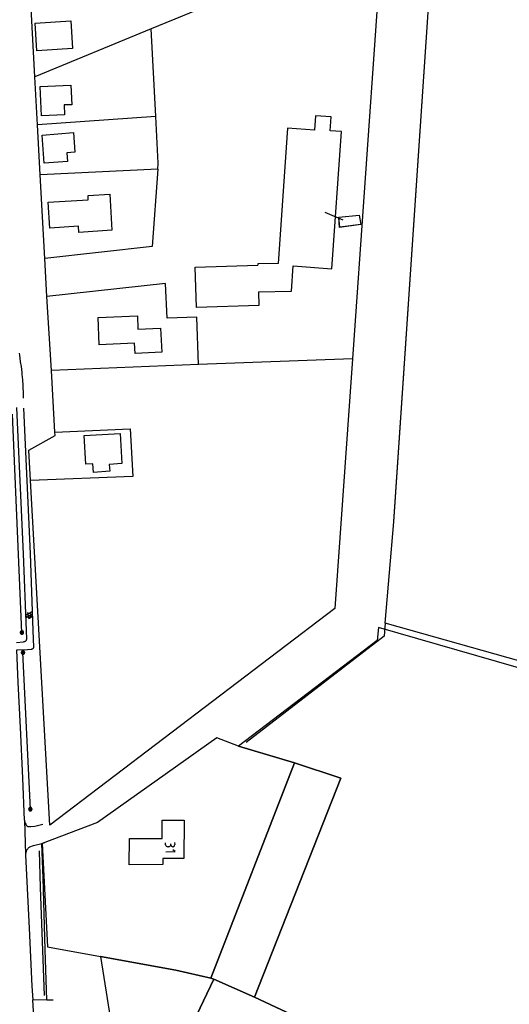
# Model space of a CAD drawing. Header units: millimetres. Extents: x 237058 to 239804, y 565701 to 567407.
# Tile 29 of 64: x 238180 to 238324, y 566097 to 566388. Entities that reach past the tile are written whole.
import ezdxf

# ---------------------------------------------------------------- set-up
doc = ezdxf.new("R2010")
doc.units = ezdxf.units.MM
doc.layers.add('T4675650', color=8, linetype='CONTINUOUS')

msp = doc.modelspace()

# ---------------------------------------------------------------- linework, layer by layer
at = {"layer": 'T4675650'}
for p, q in [((238286.395, 566412.967), (238218.565, 566384.941)), ((238289.974, 566239.707), (238300.584, 566397.813)), ((238289.974, 566239.636), (238300.585, 566397.742)), ((238184.299, 566370.785), (238183.199, 566390.949)), ((238285.105, 566391.449), (238277.786, 566287.737)), ((238218.565, 566384.941), (238184.299, 566370.785)), ((238184.351, 566386.654), (238194.855, 566387.347)), ((238184.891, 566378.476), (238184.351, 566386.654)), ((238194.855, 566387.347), (238195.395, 566379.169)), ((238219.909, 566359.066), (238218.565, 566384.941)), ((238195.395, 566379.169), (238184.891, 566378.476)), ((238185.083, 566356.614), (238184.299, 566370.785)), ((238185.866, 566367.973), (238194.891, 566368.376)), ((238186.197, 566359.3), (238185.866, 566367.973)), ((238194.891, 566368.376), (238195.135, 566362.595)), ((238195.135, 566362.595), (238192.879, 566362.511)), ((238192.879, 566362.511), (238193.036, 566359.621)), ((238219.909, 566359.066), (238185.083, 566356.614)), ((238193.036, 566359.621), (238186.197, 566359.3)), ((238220.621, 566345.318), (238219.909, 566359.066)), ((238266.877, 566359.329), (238266.619, 566355.096)), ((238271.534, 566359.002), (238266.877, 566359.329)), ((238271.204, 566354.84), (238271.534, 566359.002)), ((238185.871, 566341.949), (238185.083, 566356.614)), ((238258.717, 566355.686), (238255.907, 566315.824)), ((238266.619, 566355.096), (238258.717, 566355.686)), ((238186.44, 566353.66), (238195.675, 566354.417)), ((238187.051, 566345.341), (238186.44, 566353.66)), ((238195.675, 566354.417), (238196.06, 566348.565)), ((238274.591, 566354.647), (238271.204, 566354.84)), ((238271.714, 566314.22), (238274.591, 566354.647)), ((238196.06, 566348.565), (238193.733, 566348.411)), ((238193.733, 566348.411), (238193.889, 566345.873)), ((238193.889, 566345.873), (238187.051, 566345.341)), ((238220.49, 566343.554), (238220.621, 566345.318)), ((238220.49, 566343.554), (238185.871, 566341.949)), ((238187.208, 566317.273), (238185.871, 566341.949)), ((238220.49, 566343.554), (238218.854, 566320.765)), ((238199.94, 566335.822), (238206.355, 566336.211)), ((238200.017, 566334.553), (238199.94, 566335.822)), ((238206.355, 566336.211), (238206.979, 566325.565)), ((238188.173, 566333.852), (238200.017, 566334.553)), ((238188.639, 566326.238), (238188.173, 566333.852)), ((238275.089, 566328.555), (238269.788, 566330.783)), ((238273.815, 566329.395), (238279.806, 566330.063)), ((238273.815, 566329.395), (238279.806, 566330.063)), ((238279.806, 566330.063), (238280.245, 566327.244)), ((238279.806, 566330.063), (238280.245, 566327.244)), ((238197.169, 566326.779), (238188.639, 566326.238)), ((238197.18, 566324.946), (238197.169, 566326.779)), ((238273.973, 566326.433), (238273.815, 566329.395)), ((238274.114, 566326.505), (238273.815, 566329.395)), ((238280.245, 566327.244), (238273.973, 566326.433)), ((238280.245, 566327.244), (238274.114, 566326.505)), ((238206.979, 566325.565), (238197.18, 566324.946)), ((238218.854, 566320.765), (238187.208, 566317.273)), ((238187.835, 566306.063), (238187.208, 566317.273)), ((238231.512, 566314.7), (238249.916, 566315.297)), ((238255.907, 566315.824), (238249.913, 566315.72)), ((238249.913, 566315.72), (238249.916, 566315.297)), ((238259.832, 566307.665), (238260.355, 566315.073)), ((238260.355, 566315.073), (238271.714, 566314.22)), ((238231.86, 566302.854), (238231.512, 566314.7)), ((238222.724, 566309.855), (238187.835, 566306.063)), ((238223.204, 566299.632), (238222.724, 566309.855)), ((238250.171, 566307.47), (238259.832, 566307.665)), ((238250.171, 566307.47), (238250.264, 566303.451)), ((238189.156, 566284.278), (238187.835, 566306.063)), ((238250.264, 566303.451), (238231.86, 566302.854)), ((238202.891, 566299.871), (238214.455, 566300.359)), ((238203.218, 566291.833), (238202.891, 566299.871)), ((238214.455, 566300.359), (238214.618, 566296.41)), ((238231.947, 566299.963), (238223.204, 566299.632)), ((238232.448, 566286.002), (238231.947, 566299.963)), ((238214.618, 566296.41), (238221.316, 566296.73)), ((238221.316, 566296.73), (238221.638, 566289.609)), ((238213.653, 566292.314), (238203.218, 566291.833)), ((238213.811, 566289.283), (238213.653, 566292.314)), ((238221.638, 566289.609), (238213.811, 566289.283)), ((238232.448, 566286.002), (238189.156, 566284.278)), ((238277.786, 566287.737), (238232.448, 566286.002)), ((238277.786, 566287.737), (238272.627, 566214.15)), ((238190.174, 566266.089), (238189.156, 566284.278)), ((238180.465, 566207.036), (238177.729, 566271.411)), ((238190.174, 566266.089), (238212.314, 566267.059)), ((238190.25, 566265.102), (238190.174, 566266.089)), ((238198.784, 566265.079), (238209.359, 566265.702)), ((238209.359, 566265.702), (238209.903, 566256.819)), ((238212.314, 566267.059), (238213.168, 566253.029)), ((238182.517, 566260.756), (238190.25, 566265.102)), ((238199.325, 566256.619), (238198.784, 566265.079)), ((238182.99, 566251.873), (238182.517, 566260.756)), ((238201.369, 566256.771), (238199.325, 566256.619)), ((238201.525, 566254.233), (238201.369, 566256.771)), ((238206.319, 566254.542), (238201.525, 566254.233)), ((238209.903, 566256.819), (238206.166, 566256.587)), ((238206.166, 566256.587), (238206.319, 566254.542)), ((238213.168, 566253.029), (238182.99, 566251.873)), ((238188.636, 566150.278), (238182.99, 566251.873)), ((238287.461, 566209.79), (238289.974, 566239.636)), ((238272.627, 566214.15), (238188.636, 566150.278)), ((238183.586, 566211.546), (238181.65, 566212.387)), ((238181.65, 566212.387), (238183.586, 566211.546)), ((238181.66, 566212.179), (238183.402, 566213.161)), ((238183.402, 566213.161), (238181.66, 566212.179)), ((238183.004, 566211.121), (238181.684, 566211.702)), ((238183.004, 566211.121), (238181.684, 566211.702)), ((238181.695, 566211.473), (238183.56, 566212.503)), ((238181.695, 566211.473), (238183.56, 566212.503)), ((238183.573, 566212.233), (238182.126, 566212.869)), ((238183.573, 566212.233), (238182.126, 566212.869)), ((238182.359, 566211.11), (238183.574, 566211.795)), ((238183.574, 566211.795), (238182.359, 566211.11)), ((238287.461, 566209.79), (238287.13, 566205.98)), ((238550.23, 566135.588), (238287.461, 566209.79)), ((238287.13, 566205.98), (238246.542, 566174.651)), ((238182.945, 566154.958), (238180.775, 566201.099)), ((238181.211, 566151.673), (238181.548, 566141.614)), ((238186.29, 566144.808), (238187.236, 566145.124)), ((238222.781, 566144.463), (238222.781, 566145.024)), ((238223.743, 566143.902), (238223.423, 566143.902)), ((238224.304, 566144.463), (238224.304, 566144.784)), ((238225.427, 566145.105), (238225.507, 566144.543)), ((238184.024, 566092.065), (238183.648, 566098.742)), ((238187.839, 566098.675), (238183.648, 566098.742)), ((238189.672, 566098.643), (238187.839, 566098.675))]:
    msp.add_line(p, q, dxfattribs=at)
for points in [[(238180.929, 566276.087), (238180.908, 566277.48), (238180.894, 566278.184), (238180.875, 566278.8), (238180.855, 566279.338), (238180.808, 566280.28), (238180.764, 566280.987), (238180.726, 566281.516), (238180.66, 566282.31), (238180.583, 566283.103), (238180.528, 566283.611), (238180.412, 566284.561), (238180.3, 566285.391), (238180.091, 566286.84), (238179.93, 566287.927), (238179.812, 566288.742), (238179.726, 566289.354)], [(238178.841, 566204.124), (238180.927, 566204.322), (238181.113, 566204.348), (238181.251, 566204.38), (238181.354, 566204.415), (238181.43, 566204.447), (238181.487, 566204.477), (238181.571, 566204.528), (238181.654, 566204.591), (238181.712, 566204.646), (238181.754, 566204.697), (238181.784, 566204.744), (238181.806, 566204.787), (238181.835, 566204.865), (238181.849, 566204.925), (238181.861, 566205.016), (238181.862, 566205.108), (238181.764, 566207.596), (238180.976, 566230.22), (238178.978, 566273.266), (238178.978, 566273.297)], [(238178.942, 566201.891), (238182.058, 566202.065), (238183.165, 566202.118), (238183.226, 566202.124), (238183.286, 566202.133), (238183.401, 566202.161), (238183.503, 566202.197), (238183.589, 566202.235), (238183.661, 566202.274), (238183.72, 566202.312), (238183.768, 566202.349), (238183.806, 566202.383), (238183.863, 566202.447), (238183.897, 566202.499), (238183.916, 566202.54), (238183.935, 566202.604), (238183.94, 566202.672), (238183.757, 566207.665), (238182.969, 566230.301), (238180.98, 566273.139)], [(238529.786, 565940.514), (238611.743, 566114.003), (238593.155, 566119.523), (238548.206, 566132.754), (238285.43, 566208.54), (238285.077, 566204.697), (238244.252, 566173.545), (238260.777, 566168.594), (238274.338, 566164.109), (238248.922, 566099.504), (238316.001, 566068.135)], [(238180.111, 566207.39), (238180.082, 566207.357), (238180.055, 566207.323), (238180.032, 566207.286), (238180.012, 566207.247), (238179.995, 566207.207), (238179.982, 566207.165), (238179.973, 566207.123), (238179.967, 566207.08), (238179.965, 566207.036), (238179.967, 566206.992), (238179.973, 566206.949), (238179.982, 566206.907), (238179.995, 566206.865), (238180.012, 566206.825), (238180.032, 566206.786), (238180.055, 566206.749), (238180.082, 566206.715), (238180.111, 566206.682), (238180.144, 566206.653), (238180.178, 566206.626), (238180.215, 566206.603), (238180.254, 566206.583), (238180.294, 566206.566), (238180.336, 566206.553), (238180.378, 566206.544), (238180.421, 566206.538), (238180.465, 566206.536), (238180.509, 566206.538), (238180.552, 566206.544), (238180.594, 566206.553), (238180.636, 566206.566), (238180.676, 566206.583), (238180.715, 566206.603), (238180.752, 566206.626), (238180.786, 566206.653), (238180.819, 566206.682), (238180.848, 566206.715), (238180.875, 566206.749), (238180.898, 566206.786), (238180.918, 566206.825), (238180.935, 566206.865), (238180.948, 566206.907), (238180.957, 566206.949), (238180.963, 566206.992), (238180.965, 566207.036), (238180.963, 566207.08), (238180.957, 566207.123), (238180.948, 566207.165), (238180.935, 566207.207), (238180.918, 566207.247), (238180.898, 566207.286), (238180.875, 566207.323), (238180.848, 566207.357), (238180.819, 566207.39), (238180.786, 566207.419), (238180.752, 566207.446), (238180.715, 566207.469), (238180.676, 566207.489), (238180.636, 566207.506), (238180.594, 566207.519), (238180.552, 566207.528), (238180.509, 566207.534), (238180.465, 566207.536), (238180.421, 566207.534), (238180.378, 566207.528), (238180.336, 566207.519), (238180.294, 566207.506), (238180.254, 566207.489), (238180.215, 566207.469), (238180.178, 566207.446), (238180.144, 566207.419), (238180.111, 566207.39)], [(238180.218, 566207.283), (238180.197, 566207.261), (238180.178, 566207.237), (238180.162, 566207.211), (238180.148, 566207.184), (238180.136, 566207.156), (238180.127, 566207.127), (238180.12, 566207.097), (238180.116, 566207.067), (238180.115, 566207.036), (238180.116, 566207.005), (238180.12, 566206.975), (238180.127, 566206.945), (238180.136, 566206.916), (238180.148, 566206.888), (238180.162, 566206.861), (238180.178, 566206.835), (238180.197, 566206.811), (238180.218, 566206.789), (238180.24, 566206.768), (238180.264, 566206.749), (238180.29, 566206.733), (238180.317, 566206.719), (238180.345, 566206.707), (238180.374, 566206.698), (238180.404, 566206.691), (238180.434, 566206.687), (238180.465, 566206.686), (238180.496, 566206.687), (238180.526, 566206.691), (238180.556, 566206.698), (238180.585, 566206.707), (238180.613, 566206.719), (238180.64, 566206.733), (238180.666, 566206.749), (238180.69, 566206.768), (238180.712, 566206.789), (238180.733, 566206.811), (238180.752, 566206.835), (238180.768, 566206.861), (238180.782, 566206.888), (238180.794, 566206.916), (238180.803, 566206.945), (238180.81, 566206.975), (238180.814, 566207.005), (238180.815, 566207.036), (238180.814, 566207.067), (238180.81, 566207.097), (238180.803, 566207.127), (238180.794, 566207.156), (238180.782, 566207.184), (238180.768, 566207.211), (238180.752, 566207.237), (238180.733, 566207.261), (238180.712, 566207.283), (238180.69, 566207.304), (238180.666, 566207.323), (238180.64, 566207.339), (238180.613, 566207.353), (238180.585, 566207.365), (238180.556, 566207.374), (238180.526, 566207.381), (238180.496, 566207.385), (238180.465, 566207.386), (238180.434, 566207.385), (238180.404, 566207.381), (238180.374, 566207.374), (238180.345, 566207.365), (238180.317, 566207.353), (238180.29, 566207.339), (238180.264, 566207.323), (238180.24, 566207.304), (238180.218, 566207.283)], [(238180.606, 566207.177), (238180.594, 566207.189), (238180.58, 566207.2), (238180.565, 566207.209), (238180.55, 566207.217), (238180.533, 566207.224), (238180.517, 566207.229), (238180.5, 566207.233), (238180.482, 566207.235), (238180.465, 566207.236), (238180.448, 566207.235), (238180.43, 566207.233), (238180.413, 566207.229), (238180.397, 566207.224), (238180.38, 566207.217), (238180.365, 566207.209), (238180.35, 566207.2), (238180.336, 566207.189), (238180.324, 566207.177), (238180.312, 566207.165), (238180.301, 566207.151), (238180.292, 566207.136), (238180.284, 566207.121), (238180.277, 566207.104), (238180.272, 566207.088), (238180.268, 566207.071), (238180.266, 566207.053), (238180.265, 566207.036), (238180.266, 566207.019), (238180.268, 566207.001), (238180.272, 566206.984), (238180.277, 566206.968), (238180.284, 566206.951), (238180.292, 566206.936), (238180.301, 566206.921), (238180.312, 566206.907), (238180.324, 566206.895), (238180.336, 566206.883), (238180.35, 566206.872), (238180.365, 566206.863), (238180.38, 566206.855), (238180.397, 566206.848), (238180.413, 566206.843), (238180.43, 566206.839), (238180.448, 566206.837), (238180.465, 566206.836), (238180.482, 566206.837), (238180.5, 566206.839), (238180.517, 566206.843), (238180.533, 566206.848), (238180.55, 566206.855), (238180.565, 566206.863), (238180.58, 566206.872), (238180.594, 566206.883), (238180.606, 566206.895), (238180.618, 566206.907), (238180.629, 566206.921), (238180.638, 566206.936), (238180.646, 566206.951), (238180.653, 566206.968), (238180.658, 566206.984), (238180.662, 566207.001), (238180.664, 566207.019), (238180.665, 566207.036), (238180.664, 566207.053), (238180.662, 566207.071), (238180.658, 566207.088), (238180.653, 566207.104), (238180.646, 566207.121), (238180.638, 566207.136), (238180.629, 566207.151), (238180.618, 566207.165), (238180.606, 566207.177)], [(238180.536, 566207.107), (238180.529, 566207.113), (238180.522, 566207.118), (238180.515, 566207.123), (238180.507, 566207.127), (238180.499, 566207.13), (238180.491, 566207.133), (238180.482, 566207.134), (238180.474, 566207.136), (238180.465, 566207.136), (238180.456, 566207.136), (238180.448, 566207.134), (238180.439, 566207.133), (238180.431, 566207.13), (238180.423, 566207.127), (238180.415, 566207.123), (238180.408, 566207.118), (238180.401, 566207.113), (238180.394, 566207.107), (238180.388, 566207.1), (238180.383, 566207.093), (238180.378, 566207.086), (238180.374, 566207.078), (238180.371, 566207.07), (238180.368, 566207.062), (238180.367, 566207.053), (238180.365, 566207.045), (238180.365, 566207.036), (238180.365, 566207.027), (238180.367, 566207.019), (238180.368, 566207.01), (238180.371, 566207.002), (238180.374, 566206.994), (238180.378, 566206.986), (238180.383, 566206.979), (238180.388, 566206.972), (238180.394, 566206.965), (238180.401, 566206.959), (238180.408, 566206.954), (238180.415, 566206.949), (238180.423, 566206.945), (238180.431, 566206.942), (238180.439, 566206.939), (238180.448, 566206.938), (238180.456, 566206.936), (238180.465, 566206.936), (238180.474, 566206.936), (238180.482, 566206.938), (238180.491, 566206.939), (238180.499, 566206.942), (238180.507, 566206.945), (238180.515, 566206.949), (238180.522, 566206.954), (238180.529, 566206.959), (238180.536, 566206.965), (238180.542, 566206.972), (238180.547, 566206.979), (238180.552, 566206.986), (238180.556, 566206.994), (238180.559, 566207.002), (238180.562, 566207.01), (238180.563, 566207.019), (238180.565, 566207.027), (238180.565, 566207.036), (238180.565, 566207.045), (238180.563, 566207.053), (238180.562, 566207.062), (238180.559, 566207.07), (238180.556, 566207.078), (238180.552, 566207.086), (238180.547, 566207.093), (238180.542, 566207.1), (238180.536, 566207.107)], [(238181.211, 566151.673), (238180.711, 566164.05), (238180.035, 566179.011), (238179.375, 566192.308), (238178.942, 566201.891)], [(238180.421, 566201.453), (238180.392, 566201.42), (238180.365, 566201.386), (238180.342, 566201.349), (238180.322, 566201.31), (238180.305, 566201.27), (238180.292, 566201.228), (238180.283, 566201.186), (238180.277, 566201.143), (238180.275, 566201.099), (238180.277, 566201.055), (238180.283, 566201.012), (238180.292, 566200.97), (238180.305, 566200.928), (238180.322, 566200.888), (238180.342, 566200.849), (238180.365, 566200.812), (238180.392, 566200.778), (238180.421, 566200.745), (238180.454, 566200.716), (238180.488, 566200.689), (238180.525, 566200.666), (238180.564, 566200.646), (238180.604, 566200.629), (238180.646, 566200.616), (238180.688, 566200.607), (238180.731, 566200.601), (238180.775, 566200.599), (238180.819, 566200.601), (238180.862, 566200.607), (238180.904, 566200.616), (238180.946, 566200.629), (238180.986, 566200.646), (238181.025, 566200.666), (238181.062, 566200.689), (238181.096, 566200.716), (238181.129, 566200.745), (238181.158, 566200.778), (238181.185, 566200.812), (238181.208, 566200.849), (238181.228, 566200.888), (238181.245, 566200.928), (238181.258, 566200.97), (238181.267, 566201.012), (238181.273, 566201.055), (238181.275, 566201.099), (238181.273, 566201.143), (238181.267, 566201.186), (238181.258, 566201.228), (238181.245, 566201.27), (238181.228, 566201.31), (238181.208, 566201.349), (238181.185, 566201.386), (238181.158, 566201.42), (238181.129, 566201.453), (238181.096, 566201.482), (238181.062, 566201.509), (238181.025, 566201.532), (238180.986, 566201.552), (238180.946, 566201.569), (238180.904, 566201.582), (238180.862, 566201.591), (238180.819, 566201.597), (238180.775, 566201.599), (238180.731, 566201.597), (238180.688, 566201.591), (238180.646, 566201.582), (238180.604, 566201.569), (238180.564, 566201.552), (238180.525, 566201.532), (238180.488, 566201.509), (238180.454, 566201.482), (238180.421, 566201.453)], [(238180.528, 566201.346), (238180.507, 566201.324), (238180.488, 566201.3), (238180.472, 566201.274), (238180.458, 566201.247), (238180.446, 566201.219), (238180.437, 566201.19), (238180.43, 566201.16), (238180.426, 566201.13), (238180.425, 566201.099), (238180.426, 566201.068), (238180.43, 566201.038), (238180.437, 566201.008), (238180.446, 566200.979), (238180.458, 566200.951), (238180.472, 566200.924), (238180.488, 566200.898), (238180.507, 566200.874), (238180.528, 566200.852), (238180.55, 566200.831), (238180.574, 566200.812), (238180.6, 566200.796), (238180.627, 566200.782), (238180.655, 566200.77), (238180.684, 566200.761), (238180.714, 566200.754), (238180.744, 566200.75), (238180.775, 566200.749), (238180.806, 566200.75), (238180.836, 566200.754), (238180.866, 566200.761), (238180.895, 566200.77), (238180.923, 566200.782), (238180.95, 566200.796), (238180.976, 566200.812), (238181, 566200.831), (238181.022, 566200.852), (238181.043, 566200.874), (238181.062, 566200.898), (238181.078, 566200.924), (238181.092, 566200.951), (238181.104, 566200.979), (238181.113, 566201.008), (238181.12, 566201.038), (238181.124, 566201.068), (238181.125, 566201.099), (238181.124, 566201.13), (238181.12, 566201.16), (238181.113, 566201.19), (238181.104, 566201.219), (238181.092, 566201.247), (238181.078, 566201.274), (238181.062, 566201.3), (238181.043, 566201.324), (238181.022, 566201.346), (238181, 566201.367), (238180.976, 566201.386), (238180.95, 566201.402), (238180.923, 566201.416), (238180.895, 566201.428), (238180.866, 566201.437), (238180.836, 566201.444), (238180.806, 566201.448), (238180.775, 566201.449), (238180.744, 566201.448), (238180.714, 566201.444), (238180.684, 566201.437), (238180.655, 566201.428), (238180.627, 566201.416), (238180.6, 566201.402), (238180.574, 566201.386), (238180.55, 566201.367), (238180.528, 566201.346)], [(238180.916, 566201.24), (238180.904, 566201.252), (238180.89, 566201.263), (238180.875, 566201.272), (238180.86, 566201.28), (238180.843, 566201.287), (238180.827, 566201.292), (238180.81, 566201.296), (238180.792, 566201.298), (238180.775, 566201.299), (238180.758, 566201.298), (238180.74, 566201.296), (238180.723, 566201.292), (238180.707, 566201.287), (238180.69, 566201.28), (238180.675, 566201.272), (238180.66, 566201.263), (238180.646, 566201.252), (238180.634, 566201.24), (238180.622, 566201.228), (238180.611, 566201.214), (238180.602, 566201.199), (238180.594, 566201.184), (238180.587, 566201.167), (238180.582, 566201.151), (238180.578, 566201.134), (238180.576, 566201.116), (238180.575, 566201.099), (238180.576, 566201.082), (238180.578, 566201.064), (238180.582, 566201.047), (238180.587, 566201.031), (238180.594, 566201.014), (238180.602, 566200.999), (238180.611, 566200.984), (238180.622, 566200.97), (238180.634, 566200.958), (238180.646, 566200.946), (238180.66, 566200.935), (238180.675, 566200.926), (238180.69, 566200.918), (238180.707, 566200.911), (238180.723, 566200.906), (238180.74, 566200.902), (238180.758, 566200.9), (238180.775, 566200.899), (238180.792, 566200.9), (238180.81, 566200.902), (238180.827, 566200.906), (238180.843, 566200.911), (238180.86, 566200.918), (238180.875, 566200.926), (238180.89, 566200.935), (238180.904, 566200.946), (238180.916, 566200.958), (238180.928, 566200.97), (238180.939, 566200.984), (238180.948, 566200.999), (238180.956, 566201.014), (238180.963, 566201.031), (238180.968, 566201.047), (238180.972, 566201.064), (238180.974, 566201.082), (238180.975, 566201.099), (238180.974, 566201.116), (238180.972, 566201.134), (238180.968, 566201.151), (238180.963, 566201.167), (238180.956, 566201.184), (238180.948, 566201.199), (238180.939, 566201.214), (238180.928, 566201.228), (238180.916, 566201.24)], [(238180.846, 566201.17), (238180.839, 566201.176), (238180.832, 566201.181), (238180.825, 566201.186), (238180.817, 566201.19), (238180.809, 566201.193), (238180.801, 566201.196), (238180.792, 566201.197), (238180.784, 566201.199), (238180.775, 566201.199), (238180.766, 566201.199), (238180.758, 566201.197), (238180.749, 566201.196), (238180.741, 566201.193), (238180.733, 566201.19), (238180.725, 566201.186), (238180.718, 566201.181), (238180.711, 566201.176), (238180.704, 566201.17), (238180.698, 566201.163), (238180.693, 566201.156), (238180.688, 566201.149), (238180.684, 566201.141), (238180.681, 566201.133), (238180.678, 566201.125), (238180.677, 566201.116), (238180.675, 566201.108), (238180.675, 566201.099), (238180.675, 566201.09), (238180.677, 566201.082), (238180.678, 566201.073), (238180.681, 566201.065), (238180.684, 566201.057), (238180.688, 566201.049), (238180.693, 566201.042), (238180.698, 566201.035), (238180.704, 566201.028), (238180.711, 566201.022), (238180.718, 566201.017), (238180.725, 566201.012), (238180.733, 566201.008), (238180.741, 566201.005), (238180.749, 566201.002), (238180.758, 566201.001), (238180.766, 566200.999), (238180.775, 566200.999), (238180.784, 566200.999), (238180.792, 566201.001), (238180.801, 566201.002), (238180.809, 566201.005), (238180.817, 566201.008), (238180.825, 566201.012), (238180.832, 566201.017), (238180.839, 566201.022), (238180.846, 566201.028), (238180.852, 566201.035), (238180.857, 566201.042), (238180.862, 566201.049), (238180.866, 566201.057), (238180.869, 566201.065), (238180.872, 566201.073), (238180.873, 566201.082), (238180.875, 566201.09), (238180.875, 566201.099), (238180.875, 566201.108), (238180.873, 566201.116), (238180.872, 566201.125), (238180.869, 566201.133), (238180.866, 566201.141), (238180.862, 566201.149), (238180.857, 566201.156), (238180.852, 566201.163), (238180.846, 566201.17)], [(238188.014, 566114.422), (238203.605, 566111.513), (238225.742, 566107.535), (238236.071, 566105.109), (238260.777, 566168.594), (238244.252, 566173.545), (238237.824, 566175.991), (238202.751, 566150.979), (238186.394, 566144.807), (238188.014, 566114.422)], [(238236.071, 566105.109), (238236.986, 566104.894), (238248.922, 566099.504), (238274.338, 566164.109), (238260.777, 566168.594), (238236.071, 566105.109)], [(238182.591, 566155.312), (238182.562, 566155.279), (238182.535, 566155.245), (238182.512, 566155.208), (238182.492, 566155.169), (238182.475, 566155.129), (238182.462, 566155.087), (238182.453, 566155.045), (238182.447, 566155.002), (238182.445, 566154.958), (238182.447, 566154.914), (238182.453, 566154.871), (238182.462, 566154.829), (238182.475, 566154.787), (238182.492, 566154.747), (238182.512, 566154.708), (238182.535, 566154.671), (238182.562, 566154.637), (238182.591, 566154.604), (238182.624, 566154.575), (238182.658, 566154.548), (238182.695, 566154.525), (238182.734, 566154.505), (238182.774, 566154.488), (238182.816, 566154.475), (238182.858, 566154.466), (238182.901, 566154.46), (238182.945, 566154.458), (238182.989, 566154.46), (238183.032, 566154.466), (238183.074, 566154.475), (238183.116, 566154.488), (238183.156, 566154.505), (238183.195, 566154.525), (238183.232, 566154.548), (238183.266, 566154.575), (238183.299, 566154.604), (238183.328, 566154.637), (238183.355, 566154.671), (238183.378, 566154.708), (238183.398, 566154.747), (238183.415, 566154.787), (238183.428, 566154.829), (238183.437, 566154.871), (238183.443, 566154.914), (238183.445, 566154.958), (238183.443, 566155.002), (238183.437, 566155.045), (238183.428, 566155.087), (238183.415, 566155.129), (238183.398, 566155.169), (238183.378, 566155.208), (238183.355, 566155.245), (238183.328, 566155.279), (238183.299, 566155.312), (238183.266, 566155.341), (238183.232, 566155.368), (238183.195, 566155.391), (238183.156, 566155.411), (238183.116, 566155.428), (238183.074, 566155.441), (238183.032, 566155.45), (238182.989, 566155.456), (238182.945, 566155.458), (238182.901, 566155.456), (238182.858, 566155.45), (238182.816, 566155.441), (238182.774, 566155.428), (238182.734, 566155.411), (238182.695, 566155.391), (238182.658, 566155.368), (238182.624, 566155.341), (238182.591, 566155.312)], [(238182.698, 566155.205), (238182.677, 566155.183), (238182.658, 566155.159), (238182.642, 566155.133), (238182.628, 566155.106), (238182.616, 566155.078), (238182.607, 566155.049), (238182.6, 566155.019), (238182.596, 566154.989), (238182.595, 566154.958), (238182.596, 566154.927), (238182.6, 566154.897), (238182.607, 566154.867), (238182.616, 566154.838), (238182.628, 566154.81), (238182.642, 566154.783), (238182.658, 566154.757), (238182.677, 566154.733), (238182.698, 566154.711), (238182.72, 566154.69), (238182.744, 566154.671), (238182.77, 566154.655), (238182.797, 566154.641), (238182.825, 566154.629), (238182.854, 566154.62), (238182.884, 566154.613), (238182.914, 566154.609), (238182.945, 566154.608), (238182.976, 566154.609), (238183.006, 566154.613), (238183.036, 566154.62), (238183.065, 566154.629), (238183.093, 566154.641), (238183.12, 566154.655), (238183.146, 566154.671), (238183.17, 566154.69), (238183.192, 566154.711), (238183.213, 566154.733), (238183.232, 566154.757), (238183.248, 566154.783), (238183.262, 566154.81), (238183.274, 566154.838), (238183.283, 566154.867), (238183.29, 566154.897), (238183.294, 566154.927), (238183.295, 566154.958), (238183.294, 566154.989), (238183.29, 566155.019), (238183.283, 566155.049), (238183.274, 566155.078), (238183.262, 566155.106), (238183.248, 566155.133), (238183.232, 566155.159), (238183.213, 566155.183), (238183.192, 566155.205), (238183.17, 566155.226), (238183.146, 566155.245), (238183.12, 566155.261), (238183.093, 566155.275), (238183.065, 566155.287), (238183.036, 566155.296), (238183.006, 566155.303), (238182.976, 566155.307), (238182.945, 566155.308), (238182.914, 566155.307), (238182.884, 566155.303), (238182.854, 566155.296), (238182.825, 566155.287), (238182.797, 566155.275), (238182.77, 566155.261), (238182.744, 566155.245), (238182.72, 566155.226), (238182.698, 566155.205)], [(238183.086, 566155.099), (238183.074, 566155.111), (238183.06, 566155.122), (238183.045, 566155.131), (238183.03, 566155.139), (238183.013, 566155.146), (238182.997, 566155.151), (238182.98, 566155.155), (238182.962, 566155.157), (238182.945, 566155.158), (238182.928, 566155.157), (238182.91, 566155.155), (238182.893, 566155.151), (238182.877, 566155.146), (238182.86, 566155.139), (238182.845, 566155.131), (238182.83, 566155.122), (238182.816, 566155.111), (238182.804, 566155.099), (238182.792, 566155.087), (238182.781, 566155.073), (238182.772, 566155.058), (238182.764, 566155.043), (238182.757, 566155.026), (238182.752, 566155.01), (238182.748, 566154.993), (238182.746, 566154.975), (238182.745, 566154.958), (238182.746, 566154.941), (238182.748, 566154.923), (238182.752, 566154.906), (238182.757, 566154.89), (238182.764, 566154.873), (238182.772, 566154.858), (238182.781, 566154.843), (238182.792, 566154.829), (238182.804, 566154.817), (238182.816, 566154.805), (238182.83, 566154.794), (238182.845, 566154.785), (238182.86, 566154.777), (238182.877, 566154.77), (238182.893, 566154.765), (238182.91, 566154.761), (238182.928, 566154.759), (238182.945, 566154.758), (238182.962, 566154.759), (238182.98, 566154.761), (238182.997, 566154.765), (238183.013, 566154.77), (238183.03, 566154.777), (238183.045, 566154.785), (238183.06, 566154.794), (238183.074, 566154.805), (238183.086, 566154.817), (238183.098, 566154.829), (238183.109, 566154.843), (238183.118, 566154.858), (238183.126, 566154.873), (238183.133, 566154.89), (238183.138, 566154.906), (238183.142, 566154.923), (238183.144, 566154.941), (238183.145, 566154.958), (238183.144, 566154.975), (238183.142, 566154.993), (238183.138, 566155.01), (238183.133, 566155.026), (238183.126, 566155.043), (238183.118, 566155.058), (238183.109, 566155.073), (238183.098, 566155.087), (238183.086, 566155.099)], [(238183.016, 566155.029), (238183.009, 566155.035), (238183.002, 566155.04), (238182.995, 566155.045), (238182.987, 566155.049), (238182.979, 566155.052), (238182.971, 566155.055), (238182.962, 566155.056), (238182.954, 566155.058), (238182.945, 566155.058), (238182.936, 566155.058), (238182.928, 566155.056), (238182.919, 566155.055), (238182.911, 566155.052), (238182.903, 566155.049), (238182.895, 566155.045), (238182.888, 566155.04), (238182.881, 566155.035), (238182.874, 566155.029), (238182.868, 566155.022), (238182.863, 566155.015), (238182.858, 566155.008), (238182.854, 566155), (238182.851, 566154.992), (238182.848, 566154.984), (238182.847, 566154.975), (238182.845, 566154.967), (238182.845, 566154.958), (238182.845, 566154.949), (238182.847, 566154.941), (238182.848, 566154.932), (238182.851, 566154.924), (238182.854, 566154.916), (238182.858, 566154.908), (238182.863, 566154.901), (238182.868, 566154.894), (238182.874, 566154.887), (238182.881, 566154.881), (238182.888, 566154.876), (238182.895, 566154.871), (238182.903, 566154.867), (238182.911, 566154.864), (238182.919, 566154.861), (238182.928, 566154.86), (238182.936, 566154.858), (238182.945, 566154.858), (238182.954, 566154.858), (238182.962, 566154.86), (238182.971, 566154.861), (238182.979, 566154.864), (238182.987, 566154.867), (238182.995, 566154.871), (238183.002, 566154.876), (238183.009, 566154.881), (238183.016, 566154.887), (238183.022, 566154.894), (238183.027, 566154.901), (238183.032, 566154.908), (238183.036, 566154.916), (238183.039, 566154.924), (238183.042, 566154.932), (238183.043, 566154.941), (238183.045, 566154.949), (238183.045, 566154.958), (238183.045, 566154.967), (238183.043, 566154.975), (238183.042, 566154.984), (238183.039, 566154.992), (238183.036, 566155), (238183.032, 566155.008), (238183.027, 566155.015), (238183.022, 566155.022), (238183.016, 566155.029)], [(238181.211, 566151.673), (238181.264, 566151.379), (238181.342, 566151.092), (238181.443, 566150.811), (238181.567, 566150.54), (238181.714, 566150.28), (238181.881, 566150.034)], [(238181.881, 566150.034), (238181.989, 566149.971), (238182.102, 566149.917), (238182.219, 566149.873), (238182.339, 566149.838), (238182.462, 566149.814), (238182.586, 566149.8), (238182.711, 566149.797), (238182.836, 566149.804), (238182.96, 566149.822), (238183.082, 566149.85)], [(238183.082, 566149.85), (238184.286, 566149.981), (238185.477, 566150.199), (238186.649, 566150.502)], [(238228.25, 566151.734), (238228.105, 566140.403), (238221.966, 566140.375), (238221.943, 566138.613), (238212.041, 566138.568), (238212.14, 566146.315), (238221.794, 566146.358), (238221.77, 566151.705), (238228.25, 566151.734)], [(238182.758, 566143.814), (238182.591, 566143.701), (238182.435, 566143.573), (238182.291, 566143.432), (238182.159, 566143.279), (238182.042, 566143.115), (238181.939, 566142.941), (238181.852, 566142.759)], [(238182.758, 566143.814), (238183.873, 566144.222), (238186.29, 566144.808)], [(238187.839, 566098.675), (238187.345, 566113.557), (238186.685, 566134.751), (238186.29, 566144.808)], [(238222.781, 566144.463), (238222.942, 566144.062), (238223.423, 566143.902)], [(238223.743, 566143.902), (238224.144, 566144.062), (238224.304, 566144.463)], [(238224.304, 566144.463), (238224.465, 566144.062), (238224.866, 566143.902), (238225.347, 566144.143), (238225.507, 566144.543)], [(238181.852, 566142.759), (238181.761, 566142.582), (238181.686, 566142.397), (238181.626, 566142.206), (238181.583, 566142.011), (238181.557, 566141.813), (238181.548, 566141.614)], [(238181.548, 566141.614), (238181.554, 566141.444), (238181.554, 566141.434), (238182.587, 566119.9), (238183.418, 566102.828), (238183.648, 566098.742)], [(238187.12, 566100.074), (238185.922, 566131.855), (238185.614, 566142.631)], [(238222.861, 566142.379), (238225.587, 566142.459), (238224.946, 566143.02)], [(238203.605, 566111.513), (238212.713, 566053.979), (238236.986, 566104.894), (238236.071, 566105.109), (238225.742, 566107.535), (238203.605, 566111.513)], [(238214.615, 566041.066), (238215.481, 566040.51), (238222.708, 566036.492), (238225.138, 566035.316), (238286.475, 566005.452), (238316.001, 566068.135), (238248.922, 566099.504), (238236.986, 566104.894), (238212.713, 566053.979), (238214.615, 566041.066)]]:
    msp.add_lwpolyline(points, dxfattribs=at)

doc.saveas('drawing.dxf')
